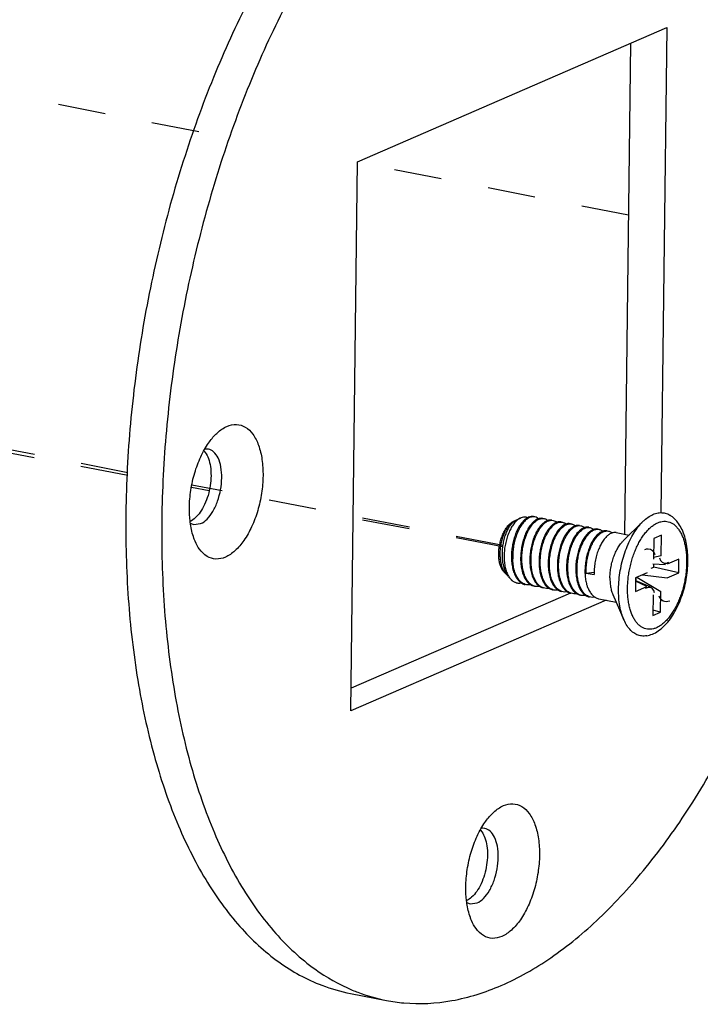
# Model space of a CAD drawing. Header units: inches. Extents: x -1 to 205, y 81 to 217.
# Tile 66 of 108: x 81.94 to 83.51, y 172.36 to 174.63. Entities that reach past the tile are written whole.
import ezdxf

# ---------------------------------------------------------------- set-up
doc = ezdxf.new("R2010")
doc.units = ezdxf.units.IN
doc.header["$LTSCALE"] = 1.1
doc.header["$MEASUREMENT"] = 0
doc.linetypes.add('DASHED', pattern=[0.2, 0.1, -0.1])
doc.layers.get('0').update_dxf_attribs({"linetype": 'CONTINUOUS'})
for name, color, linetype in [('02___PRT_ALL_AXES', 7, 'CONTINUOUS'), ('3_ALL_AXES', 7, 'CONTINUOUS'), ('7_ALL_FEATURES', 7, 'CONTINUOUS')]:
    doc.layers.add(name, color=color, linetype=linetype)

msp = doc.modelspace()

# ---------------------------------------------------------------- linework, layer by layer
at = {"color": 4, "linetype": 'DASHED'}
for p, q in [((82.3551, 174.3756), (81.3196, 174.5765)), ((83.3467, 174.1833), (82.7213, 174.3046)), ((82.1916, 173.5888), (80.0153, 174.0109)), ((82.1912, 173.5823), (80.3082, 173.9402)), ((82.3787, 173.5467), (82.3381, 173.5544)), ((83.0572, 173.4209), (82.3394, 173.5601)), ((83.0568, 173.4178), (82.7113, 173.4835))]:
    msp.add_line(p, q, dxfattribs=at)
at = {"layer": '02___PRT_ALL_AXES', "color": 7, "linetype": 'Continuous'}
for p, q in [((83.0868, 173.4789), (83.0972, 173.484)), ((83.3346, 173.4313), (83.3799, 173.4759)), ((83.3186, 173.4504), (83.3482, 173.4446)), ((83.0586, 173.3607), (83.0635, 173.3553)), ((83.0722, 173.3458), (83.0751, 173.3426)), ((83.278, 173.2978), (83.3182, 173.29)), ((83.3106, 173.3075), (83.3359, 173.2491))]:
    msp.add_line(p, q, dxfattribs=at)
for points, start_tangent, end_tangent in [([(83.3039, 173.3464), (83.3047, 173.359), (83.3065, 173.3719), (83.3095, 173.3845), (83.3135, 173.3966), (83.3183, 173.4078), (83.324, 173.4179), (83.3302, 173.4265), (83.3346, 173.4313)], (0.012225, 0.999925), (0.712564, 0.701607)), ([(83.3039, 173.3464), (83.3044, 173.3342), (83.3059, 173.3228), (83.3086, 173.3127), (83.3106, 173.3075)], (-0.012225, -0.999925), (0.398517, -0.917161))]:
    msp.add_spline(points, degree=3, dxfattribs=dict(at, start_tangent=start_tangent, end_tangent=end_tangent))
at = {"layer": '3_ALL_AXES', "color": 7, "linetype": 'Continuous'}
for p, q in [((82.7214, 174.3067), (83.4351, 174.6163)), ((83.4351, 174.6163), (83.4214, 173.4964)), ((83.3516, 174.58), (83.3377, 173.4467)), ((82.7059, 173.0389), (82.7214, 174.3067)), ((82.3674, 173.6388), (82.37, 173.6355)), ((83.2952, 173.2945), (82.7059, 173.0389)), ((83.2128, 173.3108), (82.7065, 173.0912)), ((83.0053, 172.7632), (83.008, 172.7599)), ((82.705, 172.3866), (82.7879, 172.3705))]:
    msp.add_line(p, q, dxfattribs=at)
for points, start_tangent, end_tangent in [([(83.2702, 175.3007), (83.2299, 175.3064), (83.1188, 175.3011), (83.005, 175.2662), (82.8909, 175.2023), (82.7787, 175.1107), (82.6708, 174.9934), (82.5693, 174.8526), (82.4763, 174.6913), (82.3938, 174.5128), (82.3233, 174.3206), (82.2664, 174.1187), (82.2241, 173.9112), (82.1974, 173.7024), (82.1868, 173.4964)], (-0.981632, 0.190785), (-0.012225, -0.999925)), ([(83.3531, 175.2847), (83.3128, 175.2904), (83.2017, 175.2851), (83.0879, 175.2501), (82.9737, 175.1862), (82.8615, 175.0947), (82.7536, 174.9773), (82.6522, 174.8366), (82.5592, 174.6753), (82.4767, 174.4967), (82.4062, 174.3045), (82.3493, 174.1026), (82.307, 173.8951), (82.2803, 173.6863), (82.2697, 173.4803)], (-0.981632, 0.190785), (-0.012225, -0.999925)), ([(82.7879, 172.3705), (82.8282, 172.3648), (82.9393, 172.3701), (83.0531, 172.405), (83.1672, 172.4689), (83.2794, 172.5605), (83.3873, 172.6778), (83.4888, 172.8186), (83.5817, 172.9799), (83.6643, 173.1585), (83.7347, 173.3506), (83.7917, 173.5525), (83.8339, 173.76), (83.8606, 173.9689), (83.8713, 174.1749)], (0.981632, -0.190785), (0.012225, 0.999925)), ([(82.37, 173.6355), (82.3774, 173.6213), (82.3819, 173.6028), (82.3833, 173.5816), (82.3814, 173.5589), (82.3764, 173.5364), (82.3686, 173.5155), (82.3585, 173.4977), (82.3469, 173.4842), (82.3355, 173.4764)], (0.589169, -0.80801), (-0.904707, -0.426034)), ([(82.1868, 173.4964), (82.1925, 173.2975), (82.2143, 173.1097), (82.2519, 172.9368), (82.3045, 172.7824), (82.371, 172.6496), (82.45, 172.5411), (82.54, 172.4592), (82.6391, 172.4054), (82.705, 172.3866)], (-0.012225, -0.999925), (0.981632, -0.190785)), ([(82.2697, 173.4803), (82.2753, 173.2814), (82.2972, 173.0936), (82.3348, 172.9207), (82.3874, 172.7663), (82.4539, 172.6335), (82.5329, 172.5251), (82.6229, 172.4431), (82.7094, 172.3943)], (-0.012225, -0.999925), (0.92197, -0.387262)), ([(83.008, 172.7599), (83.0154, 172.7456), (83.0199, 172.7272), (83.0212, 172.706), (83.0193, 172.6833), (83.0143, 172.6607), (83.0065, 172.6399), (82.9964, 172.6221), (82.9848, 172.6086), (82.9734, 172.6008)], (0.589169, -0.80801), (-0.904707, -0.426034)), ([(82.7094, 172.3943), (82.722, 172.3893), (82.7879, 172.3705)], (0.92197, -0.387262), (0.981632, -0.190785))]:
    msp.add_spline(points, degree=3, dxfattribs=dict(at, start_tangent=start_tangent, end_tangent=end_tangent))
at = {"layer": '7_ALL_FEATURES', "color": 7, "linetype": 'Continuous'}
for p, q in [((82.3663, 173.6388), (82.3682, 173.6423)), ((82.3354, 173.473), (82.335, 173.4765)), ((83.0815, 173.4764), (83.081, 173.4761)), ((83.0841, 173.4774), (83.0815, 173.4764)), ((83.0816, 173.4755), (83.082, 173.4759)), ((83.0821, 173.4759), (83.0841, 173.4774)), ((83.0841, 173.4774), (83.0868, 173.4789)), ((83.1305, 173.4869), (83.1277, 173.4872)), ((83.1489, 173.4831), (83.1517, 173.4827)), ((83.1603, 173.4784), (83.1595, 173.4781)), ((83.1701, 173.4789), (83.1729, 173.4786)), ((83.1816, 173.4743), (83.1784, 173.473)), ((83.1913, 173.4748), (83.1941, 173.4745)), ((82.3435, 173.4691), (82.3593, 173.4711)), ((83.2125, 173.4707), (83.2154, 173.4704)), ((83.2324, 173.4666), (83.2337, 173.4666)), ((83.2337, 173.4666), (83.2366, 173.4663)), ((83.2549, 173.4625), (83.2578, 173.4622)), ((83.2761, 173.4584), (83.279, 173.4581)), ((83.2974, 173.4543), (83.3002, 173.4539)), ((83.2172, 173.4315), (83.2144, 173.425)), ((83.4049, 173.4369), (83.4043, 173.3895)), ((83.4227, 173.4446), (83.4049, 173.4369)), ((83.4221, 173.3972), (83.4227, 173.4446)), ((83.4221, 173.3972), (83.4043, 173.3929)), ((83.4629, 173.3895), (83.4362, 173.3779)), ((83.4625, 173.3577), (83.4629, 173.3895)), ((83.0593, 173.3611), (83.0594, 173.3609)), ((83.1191, 173.3822), (83.1191, 173.381)), ((83.1403, 173.3781), (83.1404, 173.3757)), ((83.1615, 173.374), (83.1616, 173.3714)), ((83.1827, 173.3699), (83.1828, 173.3673)), ((83.2039, 173.3658), (83.204, 173.3632)), ((83.2251, 173.3616), (83.2252, 173.3591)), ((83.3993, 173.3683), (83.4055, 173.3709)), ((83.4029, 173.3781), (83.4323, 173.3771)), ((83.4055, 173.3709), (83.4055, 173.378)), ((83.4625, 173.3577), (83.4055, 173.3709)), ((83.0722, 173.3458), (83.072, 173.3459)), ((83.0723, 173.3461), (83.0724, 173.3459)), ((83.0723, 173.3461), (83.0724, 173.3459)), ((83.0724, 173.3459), (83.0751, 173.3426)), ((83.0724, 173.3459), (83.0752, 173.3427)), ((83.2463, 173.3575), (83.2464, 173.3549)), ((83.2492, 173.357), (83.2676, 173.3595)), ((83.2492, 173.357), (83.2675, 173.3534)), ((83.2675, 173.3596), (83.2675, 173.3534)), ((83.3629, 173.3461), (83.3625, 173.3144)), ((83.3628, 173.3399), (83.3957, 173.3262)), ((83.3892, 173.3259), (83.3628, 173.3384)), ((83.3896, 173.3577), (83.3629, 173.3461)), ((83.3642, 173.3393), (83.3643, 173.3467)), ((83.3656, 173.3473), (83.4211, 173.3144)), ((83.3788, 173.353), (83.4358, 173.3462)), ((83.4358, 173.3462), (83.4625, 173.3577)), ((83.0884, 173.3347), (83.0899, 173.3343)), ((83.1111, 173.3302), (83.1084, 173.3309)), ((83.1323, 173.3261), (83.1296, 173.3268)), ((83.1536, 173.322), (83.1508, 173.3227)), ((83.1748, 173.3179), (83.172, 173.3186)), ((83.3625, 173.3144), (83.3892, 173.3259)), ((83.196, 173.3137), (83.1932, 173.3145)), ((83.2172, 173.3096), (83.2144, 173.3103)), ((83.2384, 173.3055), (83.2356, 173.3062)), ((83.2596, 173.3014), (83.2568, 173.3021)), ((83.4033, 173.3066), (83.4027, 173.2592)), ((83.4206, 173.267), (83.4211, 173.3144)), ((83.4206, 173.267), (83.4028, 173.2711)), ((83.4027, 173.2592), (83.4206, 173.267)), ((83.0042, 172.7632), (83.0062, 172.7667)), ((82.9734, 172.5974), (82.9729, 172.6009)), ((82.9814, 172.5934), (82.9973, 172.5955))]:
    msp.add_line(p, q, dxfattribs=at)
for centre, major_axis, ratio, start_param, end_param in [((83.3876, 173.3864), (-0.0112, -0.0243), 0.787206, 3.468065, 3.855736), ((83.3876, 173.3864), (-0.0112, -0.0243), 0.787206, 2.427449, 3.468065), ((83.439, 173.4087), (0.0129, 0.028), 0.591406, 2.427449, 3.609222), ((83.439, 173.4087), (0.0129, 0.028), 0.591406, 3.609222, 3.855736), ((83.3864, 173.2951), (-0.0129, -0.028), 0.591406, 3.44002, 3.855736), ((83.3864, 173.2951), (-0.0129, -0.028), 0.591406, 2.427449, 3.44002), ((83.4378, 173.3174), (0.0112, 0.0243), 0.787206, 2.427449, 3.855736)]:
    msp.add_ellipse(centre, major_axis=major_axis, ratio=ratio, start_param=start_param, end_param=end_param, dxfattribs=at)
for points, start_tangent, end_tangent in [([(82.3947, 173.6778), (82.3981, 173.681), (82.4202, 173.6957)], (0.713584, 0.700569), (0.917444, 0.397864)), ([(82.4202, 173.6957), (82.4421, 173.7001), (82.4624, 173.6939), (82.4797, 173.6776), (82.4929, 173.6522), (82.5009, 173.6194), (82.5033, 173.5816), (82.4999, 173.5413), (82.491, 173.5012), (82.4771, 173.4641), (82.4592, 173.4325), (82.4386, 173.4085), (82.4165, 173.3938)], (0.917444, 0.397864), (-0.917444, -0.397864)), ([(82.3682, 173.6423), (82.3775, 173.6571), (82.3947, 173.6778)], (0.493551, 0.869717), (0.713584, 0.700569)), ([(82.335, 173.4765), (82.3334, 173.5079), (82.3368, 173.5483), (82.3457, 173.5883), (82.3596, 173.6255), (82.3663, 173.6388)], (-0.116687, 0.993169), (0.477214, 0.878787)), ([(82.3593, 173.4711), (82.3741, 173.4817), (82.3876, 173.4995), (82.3984, 173.5229), (82.4055, 173.5495), (82.4081, 173.5768), (82.4061, 173.602), (82.3996, 173.6227), (82.3893, 173.6369), (82.3772, 173.643)], (0.917444, 0.397864), (-0.980522, 0.196412)), ([(82.3772, 173.643), (82.3761, 173.6432), (82.3687, 173.6431)], (-0.980522, 0.196412), (-0.987552, -0.157292)), ([(83.0586, 173.3607), (83.0566, 173.3632), (83.0528, 173.3699), (83.0499, 173.3781), (83.0481, 173.3876), (83.0473, 173.3981), (83.0476, 173.4091), (83.0491, 173.4203), (83.0516, 173.4314), (83.055, 173.4421), (83.0594, 173.4518), (83.0644, 173.4604), (83.07, 173.4676), (83.076, 173.4731), (83.081, 173.4761)], (-0.670906, 0.741542), (0.900041, 0.435806)), ([(83.081, 173.4761), (83.0771, 173.4736), (83.0716, 173.4685), (83.0664, 173.4617), (83.0616, 173.4534), (83.0575, 173.4438), (83.0542, 173.4332), (83.0517, 173.4221), (83.0503, 173.4106), (83.05, 173.3992), (83.0507, 173.3882), (83.0526, 173.3779), (83.0555, 173.3687), (83.0593, 173.3611)], (-0.888546, -0.458787), (0.519397, -0.854533)), ([(83.0676, 173.3517), (83.0634, 173.3597), (83.0597, 173.37), (83.0571, 173.3815), (83.0559, 173.3939), (83.0558, 173.4066), (83.0569, 173.4194), (83.0592, 173.4318), (83.0624, 173.4434), (83.0665, 173.4539), (83.0713, 173.463), (83.0765, 173.4704), (83.0816, 173.4755)], (-0.540752, 0.841182), (0.77005, 0.637984)), ([(83.0972, 173.484), (83.095, 173.4828), (83.0884, 173.4778), (83.0821, 173.4708), (83.0763, 173.4619), (83.0711, 173.4516), (83.0667, 173.4399), (83.0633, 173.4274), (83.0609, 173.4143), (83.0598, 173.4011), (83.0599, 173.3881), (83.0612, 173.3758), (83.0637, 173.3644), (83.0675, 173.3544), (83.0723, 173.3461)], (-0.899431, -0.437064), (0.580202, -0.814472)), ([(83.1155, 173.4837), (83.1101, 173.4797), (83.1036, 173.473), (83.0975, 173.4644), (83.0921, 173.4541), (83.0874, 173.4425), (83.0837, 173.4299), (83.0811, 173.4167), (83.0797, 173.4032), (83.0795, 173.3899)], (-0.861228, -0.508218), (0.032214, -0.999481)), ([(83.082, 173.4759), (83.0821, 173.4759)], (0.780931, 0.624617), (0.782196, 0.623032)), ([(83.1138, 173.4847), (83.1079, 173.4863), (83.1015, 173.4856), (83.0972, 173.484)], (-0.909469, 0.415772), (-0.899431, -0.437064)), ([(83.1137, 173.4848), (83.1125, 173.4841), (83.106, 173.4792), (83.0997, 173.4723), (83.0996, 173.4722)], (-0.880732, -0.473615), (-0.611936, -0.790907)), ([(83.1007, 173.3858), (83.1009, 173.3992), (83.1024, 173.4129), (83.105, 173.4261), (83.1088, 173.4388), (83.1135, 173.4505), (83.1192, 173.461), (83.1254, 173.4696), (83.1319, 173.4762), (83.1386, 173.4806), (83.1454, 173.4828), (83.1489, 173.4831)], (-0.032214, 0.999481), (0.999593, -0.028541)), ([(83.1277, 173.4874), (83.1255, 173.4877), (83.1191, 173.487), (83.1137, 173.4848)], (-0.981444, 0.191748), (-0.880732, -0.473615)), ([(83.1277, 173.4872), (83.1235, 173.4868), (83.1168, 173.4844), (83.1155, 173.4837)], (-0.999589, 0.028668), (-0.861228, -0.508218)), ([(83.1219, 173.3817), (83.122, 173.3938), (83.1232, 173.4061), (83.1254, 173.4183), (83.1284, 173.4299), (83.1323, 173.4409), (83.137, 173.451), (83.1423, 173.4598), (83.148, 173.4671), (83.1539, 173.4727), (83.16, 173.4766)], (-0.032214, 0.999481), (0.898753, 0.438456)), ([(83.1391, 173.4825), (83.1358, 173.4812), (83.1291, 173.4767), (83.125, 173.473)], (-0.948412, -0.317041), (-0.69155, -0.722328)), ([(83.1393, 173.4825), (83.136, 173.4848), (83.1305, 173.4869)], (-0.760399, 0.649457), (-0.981474, 0.191593)), ([(83.1489, 173.4833), (83.1426, 173.4834), (83.1391, 173.4825)], (-0.981825, 0.189789), (-0.948412, -0.317041)), ([(83.1431, 173.3775), (83.1433, 173.391), (83.1448, 173.4048), (83.1476, 173.4183), (83.1513, 173.431), (83.1561, 173.4427), (83.1618, 173.4531), (83.168, 173.4616), (83.1746, 173.4681), (83.1814, 173.4725), (83.1881, 173.4746), (83.1913, 173.4748)], (-0.032214, 0.999481), (0.999592, -0.028557)), ([(83.1595, 173.4781), (83.157, 173.4771), (83.1503, 173.4726), (83.1476, 173.4702)], (-0.936632, -0.350315), (-0.718533, -0.695493)), ([(83.1517, 173.4827), (83.1519, 173.4827), (83.158, 173.4802), (83.1605, 173.4784)], (0.981789, -0.189976), (0.760763, -0.64903)), ([(83.16, 173.4766), (83.1661, 173.4786), (83.1701, 173.4789)], (0.898753, 0.438456), (0.999572, -0.029268)), ([(83.1701, 173.4792), (83.1638, 173.4793), (83.1603, 173.4784)], (-0.981789, 0.189976), (-0.948141, -0.317849)), ([(83.1729, 173.4786), (83.1775, 173.4771), (83.1818, 173.4742)], (0.981477, -0.191579), (0.760672, -0.649136)), ([(83.1913, 173.4751), (83.1903, 173.4752), (83.1844, 173.4751), (83.1816, 173.4743)], (-0.981477, 0.191579), (-0.94993, -0.312464)), ([(83.1941, 173.4745), (83.1945, 173.4744), (83.2006, 173.4719), (83.203, 173.4701)], (0.981894, -0.18943), (0.760911, -0.648856)), ([(83.3238, 173.3203), (83.3249, 173.3413), (83.3277, 173.3626), (83.3322, 173.3837), (83.3383, 173.4041), (83.3457, 173.4234), (83.3544, 173.4412), (83.3642, 173.457), (83.3748, 173.4705), (83.3799, 173.4759)], (0.012225, 0.999925), (0.712429, 0.701745)), ([(83.3445, 173.3224), (83.3451, 173.3351), (83.3463, 173.3481), (83.3483, 173.3612), (83.351, 173.3741), (83.3544, 173.3868), (83.3584, 173.3992), (83.363, 173.411), (83.3682, 173.4221), (83.3738, 173.4325), (83.3799, 173.442), (83.3863, 173.4505), (83.393, 173.458), (83.4, 173.4642), (83.407, 173.4693), (83.4142, 173.473), (83.4213, 173.4755), (83.4283, 173.4765), (83.4352, 173.4762), (83.4418, 173.4746), (83.4481, 173.4716), (83.454, 173.4673), (83.4594, 173.4617), (83.4644, 173.4549), (83.4687, 173.447), (83.4725, 173.4381), (83.4756, 173.4282), (83.478, 173.4174), (83.4797, 173.406), (83.4807, 173.3939), (83.4809, 173.3815)], (0.012225, 0.999925), (-0.012225, -0.999925)), ([(83.3799, 173.4759), (83.386, 173.4814), (83.3975, 173.4895), (83.4092, 173.4946), (83.4206, 173.4965), (83.4317, 173.4952), (83.4421, 173.4908), (83.4427, 173.4904)], (0.712429, 0.701745), (0.849575, -0.527468)), ([(83.4839, 173.3843), (83.4832, 173.4043), (83.4808, 173.4234), (83.4765, 173.4412), (83.4703, 173.4574), (83.4623, 173.4713), (83.453, 173.4823), (83.4427, 173.4904)], (0.012225, 0.999925), (-0.849433, 0.527697)), ([(82.3352, 173.4724), (82.3435, 173.4691)], (0.852388, -0.52291), (0.980522, -0.196412)), ([(82.3466, 173.4304), (82.3439, 173.4374), (82.3358, 173.4701), (82.3354, 173.473)], (-0.397084, 0.917782), (-0.132955, 0.991122)), ([(83.0996, 173.4722), (83.0939, 173.4636), (83.0886, 173.4532), (83.0841, 173.4416), (83.0806, 173.4293), (83.0782, 173.4164), (83.0768, 173.4034), (83.0766, 173.3904)], (-0.611936, -0.790907), (0.032214, -0.999481)), ([(83.125, 173.473), (83.1225, 173.4701), (83.1163, 173.4615), (83.1107, 173.4511), (83.1059, 173.4393), (83.1022, 173.4266), (83.0995, 173.4133), (83.0981, 173.3997), (83.0978, 173.3863)], (-0.69155, -0.722328), (0.032214, -0.999481)), ([(83.1476, 173.4702), (83.1437, 173.466), (83.1375, 173.4574), (83.132, 173.4472)], (-0.718533, -0.695493), (-0.42534, -0.905033)), ([(83.1689, 173.4662), (83.1664, 173.4635), (83.1607, 173.4563), (83.1554, 173.4474), (83.1537, 173.444)], (-0.718961, -0.69505), (-0.43455, -0.900648)), ([(83.1643, 173.3734), (83.1645, 173.3869), (83.1661, 173.4008), (83.1688, 173.4143), (83.1726, 173.4269), (83.1773, 173.4385), (83.183, 173.4489), (83.1892, 173.4574), (83.1957, 173.464), (83.2026, 173.4684), (83.2093, 173.4705), (83.2125, 173.4707)], (-0.032214, 0.999481), (0.999592, -0.028565)), ([(83.1784, 173.473), (83.1723, 173.4691), (83.1689, 173.4662)], (-0.898753, -0.438456), (-0.718961, -0.69505)), ([(83.1902, 173.4621), (83.1864, 173.4581), (83.1802, 173.4495), (83.1749, 173.4399)], (-0.720325, -0.693637), (-0.433917, -0.900953)), ([(83.2027, 173.4702), (83.1997, 173.469), (83.193, 173.4646), (83.1902, 173.4621)], (-0.94819, -0.317704), (-0.720325, -0.693637)), ([(83.196, 173.4286), (83.201, 173.4392), (83.2066, 173.4485), (83.2128, 173.456), (83.2193, 173.4616), (83.2259, 173.4652), (83.2324, 173.4666)], (0.377315, 0.926085), (0.998984, 0.045072)), ([(83.2113, 173.4579), (83.2075, 173.4539), (83.2013, 173.4453), (83.1961, 173.4357)], (-0.719188, -0.694815), (-0.433703, -0.901056)), ([(83.2125, 173.471), (83.2064, 173.4711), (83.2027, 173.4702)], (-0.981894, 0.18943), (-0.94819, -0.317704)), ([(83.2068, 173.3652), (83.207, 173.3787), (83.2085, 173.3925), (83.2112, 173.406), (83.215, 173.4186), (83.2197, 173.4302), (83.2252, 173.4404), (83.2314, 173.449), (83.238, 173.4556), (83.2449, 173.4601), (83.2517, 173.4623), (83.2549, 173.4625)], (-0.032214, 0.999481), (0.999597, -0.028394)), ([(83.2239, 173.4661), (83.2209, 173.4648), (83.2141, 173.4604), (83.2113, 173.4579)], (-0.948209, -0.317647), (-0.719188, -0.694815)), ([(83.2154, 173.4704), (83.2157, 173.4703), (83.2218, 173.4678), (83.2242, 173.466)], (0.981897, -0.189417), (0.760829, -0.648952)), ([(83.2326, 173.4538), (83.2311, 173.4524), (83.225, 173.4449), (83.2193, 173.4357), (83.2172, 173.4315)], (-0.719201, -0.694802), (-0.432638, -0.901568)), ([(83.2337, 173.4668), (83.2277, 173.467), (83.2239, 173.4661)], (-0.981897, 0.189417), (-0.948209, -0.317647)), ([(83.228, 173.3611), (83.2282, 173.3746), (83.2297, 173.3884), (83.2324, 173.4019), (83.2362, 173.4146), (83.241, 173.4262), (83.2465, 173.4364), (83.2526, 173.4449), (83.2592, 173.4515), (83.2661, 173.456), (83.2729, 173.4582), (83.2761, 173.4584)], (-0.032214, 0.999481), (0.999589, -0.028683)), ([(83.2452, 173.462), (83.2442, 173.4616), (83.2376, 173.4581), (83.2326, 173.4538)], (-0.949074, -0.315052), (-0.719201, -0.694802)), ([(83.2366, 173.4663), (83.2385, 173.4658), (83.2442, 173.4628), (83.2453, 173.462)], (0.98203, -0.188727), (0.764036, -0.645173)), ([(83.2549, 173.4627), (83.2507, 173.463), (83.2452, 173.462)], (-0.98203, 0.188727), (-0.949074, -0.315052)), ([(83.2492, 173.357), (83.2494, 173.3705), (83.2509, 173.3843), (83.2536, 173.3978), (83.2574, 173.4104), (83.2622, 173.4221), (83.2677, 173.4323), (83.2739, 173.4408), (83.2804, 173.4474), (83.2873, 173.4519), (83.2942, 173.4541), (83.2974, 173.4543)], (-0.032214, 0.999481), (0.999586, -0.028769)), ([(83.2663, 173.4578), (83.2632, 173.4566), (83.2564, 173.452), (83.2538, 173.4498)], (-0.948294, -0.317394), (-0.720436, -0.693521)), ([(83.2578, 173.4622), (83.2582, 173.4621), (83.2643, 173.4595), (83.2666, 173.4578)], (0.981899, -0.189408), (0.760506, -0.649331)), ([(83.2762, 173.4586), (83.2701, 173.4587), (83.2663, 173.4578)], (-0.981899, 0.189408), (-0.948294, -0.317394)), ([(83.2876, 173.4537), (83.2845, 173.4525), (83.2776, 173.4479), (83.275, 173.4456)], (-0.948321, -0.317313), (-0.719246, -0.694756)), ([(83.279, 173.4581), (83.2794, 173.458), (83.2854, 173.4554), (83.2878, 173.4537)], (0.981897, -0.189417), (0.760468, -0.649375)), ([(83.2974, 173.4545), (83.2913, 173.4546), (83.2876, 173.4537)], (-0.981897, 0.189417), (-0.948321, -0.317313)), ([(83.3002, 173.4539), (83.3006, 173.4539), (83.3066, 173.4513), (83.309, 173.4496)], (0.981892, -0.18944), (0.760432, -0.649418)), ([(82.4165, 173.3938), (82.3946, 173.3895), (82.3743, 173.3956), (82.357, 173.412), (82.3466, 173.4304)], (-0.917444, -0.397864), (-0.397084, 0.917782)), ([(83.132, 173.4472), (83.1319, 173.447), (83.1271, 173.4352), (83.1234, 173.4226), (83.1207, 173.4093), (83.1193, 173.3956), (83.1191, 173.3822)], (-0.42534, -0.905033), (0.032214, -0.999481)), ([(83.1537, 173.444), (83.1507, 173.4373), (83.1468, 173.4264), (83.1437, 173.4148), (83.1416, 173.4026), (83.1404, 173.3902), (83.1403, 173.3781)], (-0.43455, -0.900648), (0.032214, -0.999481)), ([(83.1749, 173.4399), (83.1745, 173.4392), (83.1697, 173.4274), (83.1659, 173.4148), (83.1632, 173.4013), (83.1617, 173.3875), (83.1615, 173.374)], (-0.433917, -0.900953), (0.032214, -0.999481)), ([(83.1961, 173.4357), (83.1957, 173.435), (83.1909, 173.4233), (83.1872, 173.4107), (83.1844, 173.3972), (83.1829, 173.3834), (83.1827, 173.3699)], (-0.433703, -0.901056), (0.032214, -0.999481)), ([(83.2538, 173.4498), (83.2498, 173.4454), (83.2436, 173.4369), (83.2385, 173.4275)], (-0.720436, -0.693521), (-0.433827, -0.900996)), ([(83.275, 173.4456), (83.271, 173.4413), (83.2649, 173.4328), (83.2597, 173.4234)], (-0.719246, -0.694756), (-0.433779, -0.901019)), ([(83.2962, 173.4415), (83.2922, 173.4372), (83.2861, 173.4287), (83.2809, 173.4193)], (-0.719172, -0.694832), (-0.433874, -0.900974)), ([(83.3088, 173.4496), (83.3057, 173.4483), (83.2988, 173.4438), (83.2962, 173.4415)], (-0.948354, -0.317214), (-0.719172, -0.694832)), ([(83.3186, 173.4504), (83.3125, 173.4505), (83.3088, 173.4496)], (-0.981892, 0.18944), (-0.948354, -0.317214)), ([(83.1855, 173.3693), (83.1857, 173.3814), (83.1869, 173.3938), (83.189, 173.4061), (83.1921, 173.4177), (83.196, 173.4286)], (-0.032214, 0.999481), (0.377315, 0.926085)), ([(83.2144, 173.425), (83.2105, 173.4142), (83.2074, 173.4025), (83.2052, 173.3903), (83.204, 173.3779), (83.2039, 173.3658)], (-0.377315, -0.926085), (0.032214, -0.999481)), ([(83.2385, 173.4275), (83.2381, 173.4267), (83.2334, 173.4151), (83.2296, 173.4025), (83.2268, 173.389), (83.2253, 173.3751), (83.2251, 173.3616)], (-0.433827, -0.900996), (0.032214, -0.999481)), ([(83.2597, 173.4234), (83.2593, 173.4226), (83.2546, 173.411), (83.2508, 173.3984), (83.2481, 173.3849), (83.2466, 173.371), (83.2463, 173.3575)], (-0.433779, -0.901019), (0.032214, -0.999481)), ([(83.2809, 173.4193), (83.2806, 173.4185), (83.2758, 173.4069), (83.272, 173.3942), (83.2693, 173.3807), (83.2678, 173.3669), (83.2675, 173.3596)], (-0.433874, -0.900974), (-0.012672, -0.99992)), ([(83.0766, 173.3904), (83.0777, 173.3775), (83.0801, 173.3654), (83.0837, 173.3546), (83.0869, 173.3481)], (0.032214, -0.999481), (0.496417, -0.868084)), ([(83.1084, 173.3309), (83.1036, 173.333), (83.097, 173.338), (83.0913, 173.3451), (83.0866, 173.3541), (83.0829, 173.3648), (83.0806, 173.3769), (83.0795, 173.3899)], (-0.952807, 0.303576), (-0.032214, 0.999481)), ([(83.0978, 173.3863), (83.0989, 173.3734), (83.1013, 173.3613), (83.1024, 173.3574)], (0.032214, -0.999481), (0.298549, -0.954394)), ([(83.1296, 173.3268), (83.1248, 173.3288), (83.1182, 173.3339), (83.1124, 173.3411), (83.1077, 173.35), (83.1041, 173.3607), (83.1018, 173.3728), (83.1007, 173.3858)], (-0.952809, 0.303569), (-0.032214, 0.999481)), ([(83.3887, 173.2123), (83.4018, 173.2161), (83.4152, 173.2234), (83.4283, 173.2341), (83.4404, 173.2476), (83.4512, 173.2636), (83.4607, 173.2814), (83.4686, 173.3006), (83.475, 173.3209), (83.4797, 173.3419), (83.4827, 173.3632), (83.4839, 173.3843)], (0.985119, 0.171873), (0.012225, 0.999925)), ([(83.0594, 173.3609), (83.0635, 173.3553)], (0.524098, -0.851658), (0.671397, -0.741098)), ([(83.1191, 173.381), (83.1201, 173.3693), (83.1225, 173.3572), (83.1245, 173.3507)], (0.040873, -0.999164), (0.33125, -0.943543)), ([(83.1508, 173.3227), (83.1459, 173.3248), (83.1393, 173.3299), (83.1335, 173.3371), (83.1289, 173.3461), (83.1253, 173.3567), (83.123, 173.3688), (83.1219, 173.3817)], (-0.952823, 0.303528), (-0.032214, 0.999481)), ([(83.1404, 173.3757), (83.1413, 173.3652), (83.1437, 173.3532), (83.1457, 173.3466)], (0.049872, -0.998756), (0.330094, -0.943948)), ([(83.172, 173.3186), (83.1671, 173.3207), (83.1604, 173.3259), (83.1547, 173.3331), (83.15, 173.3421), (83.1465, 173.3527), (83.1442, 173.3647), (83.1431, 173.3775)], (-0.952841, 0.303471), (-0.032214, 0.999481)), ([(83.1616, 173.3714), (83.1626, 173.3611), (83.1649, 173.3491), (83.1669, 173.3425)], (0.051232, -0.998687), (0.330122, -0.943938)), ([(83.1932, 173.3145), (83.1883, 173.3166), (83.1816, 173.3218), (83.1759, 173.329), (83.1712, 173.338), (83.1677, 173.3486), (83.1654, 173.3606), (83.1643, 173.3734)], (-0.952847, 0.303451), (-0.032214, 0.999481)), ([(83.1828, 173.3673), (83.1838, 173.357), (83.1861, 173.3451), (83.1881, 173.3384)], (0.051295, -0.998684), (0.330139, -0.943932)), ([(83.2144, 173.3103), (83.2095, 173.3125), (83.2028, 173.3176), (83.1971, 173.3249), (83.1925, 173.3339), (83.1889, 173.3446), (83.1866, 173.3565), (83.1855, 173.3693)], (-0.952851, 0.303439), (-0.032214, 0.999481)), ([(83.204, 173.3632), (83.205, 173.3529), (83.2073, 173.341), (83.2093, 173.3343)], (0.051473, -0.998674), (0.330142, -0.943931)), ([(83.2356, 173.3062), (83.2307, 173.3084), (83.2241, 173.3135), (83.2184, 173.3207), (83.2137, 173.3297), (83.2101, 173.3404), (83.2078, 173.3524), (83.2068, 173.3652)], (-0.952842, 0.303468), (-0.032214, 0.999481)), ([(83.2568, 173.3021), (83.2519, 173.3043), (83.2453, 173.3093), (83.2396, 173.3165), (83.235, 173.3255), (83.2314, 173.3362), (83.229, 173.3483), (83.228, 173.3611)], (-0.952822, 0.303529), (-0.032214, 0.999481)), ([(83.4809, 173.3815), (83.4804, 173.3687), (83.4791, 173.3557), (83.4771, 173.3427), (83.4744, 173.3297), (83.471, 173.317), (83.467, 173.3047), (83.4624, 173.2929), (83.4572, 173.2817), (83.4516, 173.2713), (83.4455, 173.2618), (83.4391, 173.2533), (83.4324, 173.2459), (83.4254, 173.2396), (83.4184, 173.2346), (83.4112, 173.2308), (83.4041, 173.2284), (83.3971, 173.2273), (83.3902, 173.2276), (83.3836, 173.2293), (83.3773, 173.2323), (83.3714, 173.2366), (83.366, 173.2421), (83.361, 173.2489), (83.3567, 173.2568), (83.3529, 173.2658), (83.3498, 173.2757), (83.3474, 173.2864), (83.3457, 173.2979), (83.3447, 173.3099), (83.3445, 173.3224)], (-0.012225, -0.999925), (0.012225, 0.999925)), ([(83.0635, 173.3553), (83.0642, 173.3546), (83.0676, 173.3516)], (0.671397, -0.741098), (0.799862, -0.600183)), ([(83.072, 173.3459), (83.0682, 173.3509), (83.0676, 173.3517)], (-0.667709, 0.744423), (-0.540752, 0.841182)), ([(83.0751, 173.3426), (83.0766, 173.341), (83.0815, 173.3372), (83.0868, 173.335), (83.0884, 173.3346)], (0.671197, -0.741279), (0.981824, -0.189792)), ([(83.0752, 173.3427), (83.0783, 173.3399), (83.085, 173.3358), (83.0884, 173.3347)], (0.696047, -0.717996), (0.967532, -0.252747)), ([(83.0869, 173.3481), (83.0884, 173.3457), (83.0941, 173.3386), (83.0995, 173.3343)], (0.496417, -0.868084), (0.847023, -0.531556)), ([(83.1024, 173.3574), (83.1049, 173.3505), (83.1096, 173.3416), (83.1112, 173.3392)], (0.298549, -0.954394), (0.592551, -0.805533)), ([(83.1112, 173.3392), (83.1154, 173.3344), (83.1205, 173.3303)], (0.592551, -0.805533), (0.843242, -0.537534)), ([(83.1245, 173.3507), (83.1261, 173.3465), (83.1308, 173.3375), (83.1325, 173.335)], (0.33125, -0.943543), (0.593789, -0.804621)), ([(83.1457, 173.3466), (83.1472, 173.3426), (83.1519, 173.3336), (83.1537, 173.3309)], (0.330094, -0.943948), (0.593899, -0.804539)), ([(83.1669, 173.3425), (83.1684, 173.3385), (83.1731, 173.3295), (83.1749, 173.3268)], (0.330122, -0.943938), (0.594148, -0.804356)), ([(83.1881, 173.3384), (83.1896, 173.3345), (83.1943, 173.3254), (83.1961, 173.3227)], (0.330139, -0.943932), (0.594178, -0.804334)), ([(83.2252, 173.3591), (83.2262, 173.3488), (83.2285, 173.3369), (83.2305, 173.3302)], (0.051557, -0.99867), (0.330121, -0.943938)), ([(83.2464, 173.3549), (83.2474, 173.3447), (83.2497, 173.3327), (83.2517, 173.3261)], (0.051575, -0.998669), (0.330106, -0.943944)), ([(83.0899, 173.3343), (83.0924, 173.334), (83.0996, 173.3343)], (0.981549, -0.191209), (0.982934, 0.183957)), ([(83.0995, 173.3343), (83.1007, 173.3336), (83.108, 173.3308), (83.1083, 173.3308)], (0.847023, -0.531556), (0.98178, -0.190021)), ([(83.1207, 173.3302), (83.1185, 173.3299), (83.1111, 173.3302)], (-0.983586, -0.180438), (-0.981762, 0.190114)), ([(83.1205, 173.3303), (83.122, 173.3294), (83.1293, 173.3267), (83.1295, 173.3266)], (0.843242, -0.537534), (0.981762, -0.190114)), ([(83.1419, 173.3261), (83.1398, 173.3258), (83.1323, 173.3261)], (-0.983576, -0.180495), (-0.981762, 0.190116)), ([(83.1325, 173.335), (83.1366, 173.3303), (83.1418, 173.3261)], (0.593789, -0.804621), (0.843278, -0.537478)), ([(83.1418, 173.3261), (83.1432, 173.3253), (83.1505, 173.3226), (83.1507, 173.3225)], (0.843278, -0.537478), (0.981762, -0.190116)), ([(83.1631, 173.322), (83.1608, 173.3216), (83.1536, 173.322)], (-0.983747, -0.17956), (-0.9818, 0.189917)), ([(83.1537, 173.3309), (83.1576, 173.3264), (83.163, 173.322)], (0.593899, -0.804539), (0.842817, -0.5382)), ([(83.163, 173.322), (83.1643, 173.3213), (83.1715, 173.3185), (83.1719, 173.3184)], (0.842817, -0.5382), (0.9818, -0.189917)), ([(83.1843, 173.3179), (83.1819, 173.3175), (83.1748, 173.3179)], (-0.983822, -0.17915), (-0.981815, 0.189842)), ([(83.1749, 173.3268), (83.1788, 173.3223), (83.1842, 173.3179)], (0.594148, -0.804356), (0.842608, -0.538528)), ([(83.1842, 173.3179), (83.1854, 173.3172), (83.1927, 173.3144), (83.1931, 173.3143)], (0.842608, -0.538528), (0.981815, -0.189842)), ([(83.1961, 173.3227), (83.2, 173.3182), (83.2054, 173.3138)], (0.594178, -0.804334), (0.842533, -0.538645)), ([(83.2093, 173.3343), (83.2108, 173.3304), (83.2155, 173.3213), (83.2173, 173.3186)], (0.330142, -0.943931), (0.59404, -0.804435)), ([(83.2173, 173.3186), (83.2212, 173.3141), (83.2266, 173.3097)], (0.59404, -0.804435), (0.842457, -0.538764)), ([(83.2305, 173.3302), (83.2321, 173.3262), (83.2367, 173.3171), (83.2386, 173.3145)], (0.330121, -0.943938), (0.593813, -0.804603)), ([(83.2517, 173.3261), (83.2533, 173.3219), (83.258, 173.3129), (83.2598, 173.3104)], (0.330106, -0.943944), (0.593775, -0.804631)), ([(83.3359, 173.2491), (83.3308, 173.2636), (83.3267, 173.281), (83.3244, 173.3), (83.3238, 173.3203)], (-0.39851, 0.917164), (0.012225, 0.999925)), ([(83.2055, 173.3137), (83.2031, 173.3134), (83.196, 173.3137)], (-0.983841, -0.179044), (-0.981815, 0.189838)), ([(83.2054, 173.3138), (83.2066, 173.3131), (83.2139, 173.3103), (83.2143, 173.3102)], (0.842533, -0.538645), (0.981815, -0.189838)), ([(83.2267, 173.3096), (83.2244, 173.3093), (83.2172, 173.3096)], (-0.983864, -0.178921), (-0.981813, 0.189851)), ([(83.2266, 173.3097), (83.2278, 173.309), (83.2351, 173.3062), (83.2356, 173.3061)], (0.842457, -0.538764), (0.981813, -0.189851)), ([(83.2479, 173.3055), (83.2456, 173.3052), (83.2384, 173.3055)], (-0.983866, -0.178906), (-0.981808, 0.189876)), ([(83.2386, 173.3145), (83.2424, 173.3099), (83.2478, 173.3056)], (0.593813, -0.804603), (0.842416, -0.538828)), ([(83.2478, 173.3056), (83.2491, 173.3048), (83.2563, 173.3021), (83.2568, 173.302)], (0.842416, -0.538828), (0.981808, -0.189876)), ([(83.2691, 173.3014), (83.2668, 173.3011), (83.2596, 173.3014)], (-0.983861, -0.178934), (-0.981803, 0.189904)), ([(83.2598, 173.3104), (83.2637, 173.3058), (83.269, 173.3015)], (0.593775, -0.804631), (0.842404, -0.538847)), ([(83.269, 173.3015), (83.2703, 173.3007), (83.2775, 173.2979), (83.278, 173.2978)], (0.842404, -0.538847), (0.981803, -0.189904)), ([(83.3887, 173.2123), (83.3827, 173.2117), (83.3716, 173.2129), (83.3612, 173.2174), (83.3518, 173.2248), (83.3434, 173.2352), (83.3364, 173.2482), (83.3359, 173.2491)], (-0.985093, -0.172021), (-0.39851, 0.917164)), ([(83.0326, 172.8021), (83.0361, 172.8054), (83.0582, 172.8201)], (0.713584, 0.700569), (0.917444, 0.397864)), ([(83.0582, 172.8201), (83.0801, 172.8245), (83.1004, 172.8183), (83.1177, 172.8019), (83.1308, 172.7765), (83.1389, 172.7438), (83.1413, 172.706), (83.1379, 172.6657), (83.129, 172.6256), (83.1151, 172.5885), (83.0972, 172.5569), (83.0765, 172.5329), (83.0545, 172.5182)], (0.917444, 0.397864), (-0.917444, -0.397864)), ([(83.0062, 172.7667), (83.0154, 172.7814), (83.0326, 172.8021)], (0.493551, 0.869717), (0.713584, 0.700569)), ([(82.9729, 172.6009), (82.9713, 172.6323), (82.9747, 172.6726), (82.9836, 172.7127), (82.9975, 172.7498), (83.0042, 172.7632)], (-0.116687, 0.993169), (0.477214, 0.878787)), ([(82.9973, 172.5955), (83.0121, 172.6061), (83.0256, 172.6239), (83.0364, 172.6473), (83.0434, 172.6739), (83.0461, 172.7011), (83.0441, 172.7264), (83.0376, 172.7471), (83.0272, 172.7613), (83.0152, 172.7674)], (0.917444, 0.397864), (-0.980522, 0.196412)), ([(83.0152, 172.7674), (83.0141, 172.7676), (83.0067, 172.7675)], (-0.980522, 0.196412), (-0.987552, -0.157292)), ([(82.9732, 172.5968), (82.9814, 172.5935)], (0.852388, -0.52291), (0.980522, -0.196412)), ([(82.9846, 172.5547), (82.9818, 172.5618), (82.9738, 172.5945), (82.9734, 172.5974)], (-0.397084, 0.917782), (-0.132955, 0.991122)), ([(83.0545, 172.5182), (83.0325, 172.5138), (83.0122, 172.52), (82.9949, 172.5364), (82.9846, 172.5547)], (-0.917444, -0.397864), (-0.397084, 0.917782))]:
    msp.add_spline(points, degree=3, dxfattribs=dict(at, start_tangent=start_tangent, end_tangent=end_tangent))

doc.saveas('drawing.dxf')
